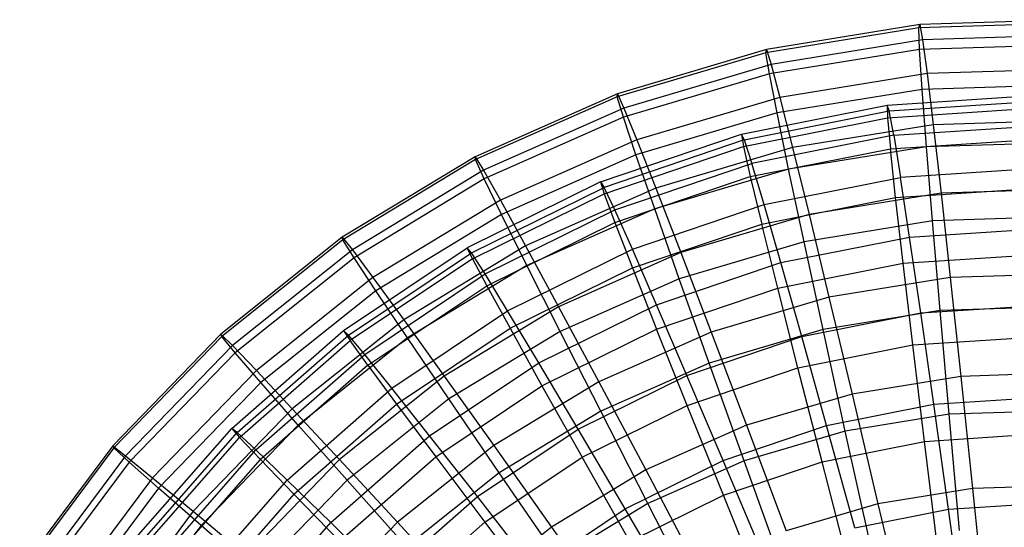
# Model space of a CAD drawing. Extents: x 0.2 to 40.1, y -6.7 to 6.7.
# Tile 64 of 256: x 6 to 7.9, y -2 to -1. Entities that reach past the tile are written whole.
import ezdxf

# ---------------------------------------------------------------- set-up
doc = ezdxf.new("R2010")
doc.units = 0
doc.header["$MEASUREMENT"] = 0
doc.layers.get('0').update_dxf_attribs({"color": 13, "linetype": 'CONTINUOUS'})

# ---------------------------------------------------------------- blocks, each defined once
blk = doc.blocks.new('SNOWBALL_XIV_PM3_STL')
at = {"color": 0}
for p, q in [((7.7516, -0.9936, 9.6958), (7.4539, -1.0417, 9.6984)), ((7.7516, -0.9936, 9.6958), (7.4539, -1.0417, 9.6984)), ((7.7536, -0.9872, 9.9883), (7.455, -1.0355, 9.9909)), ((7.7536, -0.9872, 9.9883), (7.455, -1.0355, 9.9909)), ((8.0531, -0.9839, 9.6931), (7.7516, -0.9936, 9.6958)), ((8.0531, -0.9839, 9.6931), (7.7516, -0.9936, 9.6958)), ((7.7516, -0.9936, 9.6958), (7.7536, -0.9872, 9.9883)), ((7.7516, -0.9936, 9.6958), (7.7536, -0.9872, 9.9883)), ((7.7532, -1.0358, 9.4063), (7.7516, -0.9936, 9.6958)), ((7.7532, -1.0358, 9.4063), (7.7516, -0.9936, 9.6958)), ((8.0559, -0.9775, 9.9856), (7.7536, -0.9872, 9.9883)), ((8.0559, -0.9775, 9.9856), (7.7536, -0.9872, 9.9883)), ((7.7536, -0.9872, 9.9883), (7.759, -1.017, 10.2793)), ((7.7536, -0.9872, 9.9883), (7.759, -1.017, 10.2793)), ((8.0575, -1.0074, 10.2767), (7.759, -1.017, 10.2793)), ((8.0575, -1.0074, 10.2767), (7.759, -1.017, 10.2793)), ((7.759, -1.017, 10.2793), (7.4642, -1.0646, 10.2818)), ((7.759, -1.017, 10.2793), (7.4642, -1.0646, 10.2818)), ((8.0492, -1.0263, 9.4037), (7.7532, -1.0358, 9.4063)), ((8.0492, -1.0263, 9.4037), (7.7532, -1.0358, 9.4063)), ((7.759, -1.017, 10.2793), (7.7678, -1.0823, 10.5643)), ((7.759, -1.017, 10.2793), (7.7678, -1.0823, 10.5643)), ((7.4539, -1.0417, 9.6984), (7.1647, -1.1275, 9.7009)), ((7.4539, -1.0417, 9.6984), (7.1647, -1.1275, 9.7009)), ((7.455, -1.0355, 9.9909), (7.1651, -1.1216, 9.9934)), ((7.455, -1.0355, 9.9909), (7.1651, -1.1216, 9.9934)), ((7.4539, -1.0417, 9.6984), (7.455, -1.0355, 9.9909)), ((7.4539, -1.0417, 9.6984), (7.455, -1.0355, 9.9909)), ((7.4608, -1.0831, 9.4088), (7.4539, -1.0417, 9.6984)), ((7.4608, -1.0831, 9.4088), (7.4539, -1.0417, 9.6984)), ((7.455, -1.0355, 9.9909), (7.4642, -1.0646, 10.2818)), ((7.455, -1.0355, 9.9909), (7.4642, -1.0646, 10.2818)), ((7.7532, -1.0358, 9.4063), (7.4608, -1.0831, 9.4088)), ((7.7532, -1.0358, 9.4063), (7.4608, -1.0831, 9.4088)), ((7.7582, -1.1133, 9.1242), (7.7532, -1.0358, 9.4063)), ((7.7582, -1.1133, 9.1242), (7.7532, -1.0358, 9.4063)), ((7.4642, -1.0646, 10.2818), (7.1779, -1.1496, 10.2843)), ((7.4642, -1.0646, 10.2818), (7.1779, -1.1496, 10.2843)), ((7.4642, -1.0646, 10.2818), (7.4813, -1.1286, 10.5668)), ((7.4642, -1.0646, 10.2818), (7.4813, -1.1286, 10.5668)), ((7.4608, -1.0831, 9.4088), (7.1769, -1.1674, 9.4113)), ((7.4608, -1.0831, 9.4088), (7.1769, -1.1674, 9.4113)), ((7.4757, -1.159, 9.1267), (7.4608, -1.0831, 9.4088)), ((7.4757, -1.159, 9.1267), (7.4608, -1.0831, 9.4088)), ((7.7678, -1.0823, 10.5643), (7.4813, -1.1286, 10.5668)), ((7.7678, -1.0823, 10.5643), (7.4813, -1.1286, 10.5668)), ((8.0578, -1.073, 10.5618), (7.7678, -1.0823, 10.5643)), ((8.0578, -1.073, 10.5618), (7.7678, -1.0823, 10.5643)), ((7.7678, -1.0823, 10.5643), (7.7798, -1.1821, 10.839)), ((7.7678, -1.0823, 10.5643), (7.7798, -1.1821, 10.839)), ((8.0443, -1.1042, 9.1217), (7.7582, -1.1133, 9.1242)), ((8.0443, -1.1042, 9.1217), (7.7582, -1.1133, 9.1242)), ((7.1651, -1.1216, 9.9934), (6.8885, -1.244, 9.9958)), ((7.1651, -1.1216, 9.9934), (6.8885, -1.244, 9.9958)), ((7.1647, -1.1275, 9.7009), (6.8889, -1.2496, 9.7033)), ((7.1647, -1.1275, 9.7009), (6.8889, -1.2496, 9.7033)), ((7.1647, -1.1275, 9.7009), (7.1651, -1.1216, 9.9934)), ((7.1647, -1.1275, 9.7009), (7.1651, -1.1216, 9.9934)), ((7.1769, -1.1674, 9.4113), (7.1647, -1.1275, 9.7009)), ((7.1769, -1.1674, 9.4113), (7.1647, -1.1275, 9.7009)), ((7.1651, -1.1216, 9.9934), (7.1779, -1.1496, 10.2843)), ((7.1651, -1.1216, 9.9934), (7.1779, -1.1496, 10.2843)), ((7.4813, -1.1286, 10.5668), (7.2031, -1.2112, 10.5692)), ((7.4813, -1.1286, 10.5668), (7.2031, -1.2112, 10.5692)), ((7.7582, -1.1133, 9.1242), (7.4757, -1.159, 9.1267)), ((7.7582, -1.1133, 9.1242), (7.4757, -1.159, 9.1267)), ((7.4813, -1.1286, 10.5668), (7.506, -1.2264, 10.8414)), ((7.4813, -1.1286, 10.5668), (7.506, -1.2264, 10.8414)), ((7.6902, -1.1438, 9.8376), (7.9789, -1.1248, 9.8351)), ((7.6902, -1.1438, 9.8376), (7.9789, -1.1248, 9.8351)), ((7.7666, -1.225, 8.854), (7.7582, -1.1133, 9.1242)), ((7.7666, -1.225, 8.854), (7.7582, -1.1133, 9.1242)), ((7.4065, -1.2002, 9.8401), (7.6902, -1.1438, 9.8376)), ((7.4065, -1.2002, 9.8401), (7.6902, -1.1438, 9.8376)), ((7.6902, -1.1438, 9.8376), (7.6909, -1.1683, 9.5484)), ((7.6902, -1.1438, 9.8376), (7.6909, -1.1683, 9.5484)), ((7.6942, -1.1551, 10.1275), (7.6902, -1.1438, 9.8376)), ((7.6942, -1.1551, 10.1275), (7.6902, -1.1438, 9.8376)), ((7.6942, -1.1551, 10.1275), (7.9814, -1.1363, 10.125)), ((7.6942, -1.1551, 10.1275), (7.9814, -1.1363, 10.125)), ((7.1779, -1.1496, 10.2843), (6.9049, -1.2705, 10.2867)), ((7.1779, -1.1496, 10.2843), (6.9049, -1.2705, 10.2867)), ((7.1769, -1.1674, 9.4113), (6.906, -1.2872, 9.4137)), ((7.1769, -1.1674, 9.4113), (6.906, -1.2872, 9.4137)), ((7.2013, -1.2405, 9.1291), (7.1769, -1.1674, 9.4113)), ((7.2013, -1.2405, 9.1291), (7.1769, -1.1674, 9.4113)), ((7.1779, -1.1496, 10.2843), (7.2031, -1.2112, 10.5692)), ((7.1779, -1.1496, 10.2843), (7.2031, -1.2112, 10.5692)), ((7.4757, -1.159, 9.1267), (7.2013, -1.2405, 9.1291)), ((7.4757, -1.159, 9.1267), (7.2013, -1.2405, 9.1291)), ((7.4104, -1.2242, 9.5509), (7.6909, -1.1683, 9.5484)), ((7.4104, -1.2242, 9.5509), (7.6909, -1.1683, 9.5484)), ((7.412, -1.2113, 10.13), (7.6942, -1.1551, 10.1275)), ((7.412, -1.2113, 10.13), (7.6942, -1.1551, 10.1275)), ((7.4983, -1.2684, 8.8563), (7.4757, -1.159, 9.1267)), ((7.4983, -1.2684, 8.8563), (7.4757, -1.159, 9.1267)), ((7.6909, -1.1683, 9.5484), (7.9764, -1.1496, 9.5459)), ((7.6909, -1.1683, 9.5484), (7.9764, -1.1496, 9.5459)), ((7.6909, -1.1683, 9.5484), (7.6964, -1.2285, 9.2646)), ((7.6909, -1.1683, 9.5484), (7.6964, -1.2285, 9.2646)), ((7.7029, -1.2022, 10.4138), (7.6942, -1.1551, 10.1275)), ((7.7029, -1.2022, 10.4138), (7.6942, -1.1551, 10.1275)), ((7.7798, -1.1821, 10.839), (7.506, -1.2264, 10.8414)), ((7.7798, -1.1821, 10.839), (7.506, -1.2264, 10.8414)), ((7.7029, -1.2022, 10.4138), (7.9839, -1.1838, 10.4113)), ((7.7029, -1.2022, 10.4138), (7.9839, -1.1838, 10.4113)), ((8.057, -1.1733, 10.8366), (7.7798, -1.1821, 10.839)), ((8.057, -1.1733, 10.8366), (7.7798, -1.1821, 10.839)), ((7.7798, -1.1821, 10.839), (7.7949, -1.3151, 11.0992)), ((7.7798, -1.1821, 10.839), (7.7949, -1.3151, 11.0992)), ((7.1325, -1.2932, 9.8425), (7.4065, -1.2002, 9.8401)), ((7.1325, -1.2932, 9.8425), (7.4065, -1.2002, 9.8401)), ((7.412, -1.2113, 10.13), (7.4065, -1.2002, 9.8401)), ((7.4065, -1.2002, 9.8401), (7.4104, -1.2242, 9.5509)), ((7.4065, -1.2002, 9.8401), (7.4104, -1.2242, 9.5509)), ((7.412, -1.2113, 10.13), (7.4065, -1.2002, 9.8401)), ((7.7029, -1.2022, 10.4138), (7.4268, -1.2572, 10.4162)), ((7.7029, -1.2022, 10.4138), (7.4268, -1.2572, 10.4162)), ((7.7029, -1.2022, 10.4138), (7.7162, -1.2844, 10.6918)), ((7.7029, -1.2022, 10.4138), (7.7162, -1.2844, 10.6918)), ((7.2031, -1.2112, 10.5692), (6.9377, -1.3286, 10.5715)), ((7.2031, -1.2112, 10.5692), (6.9377, -1.3286, 10.5715)), ((7.412, -1.2113, 10.13), (7.1394, -1.3038, 10.1324)), ((7.412, -1.2113, 10.13), (7.1394, -1.3038, 10.1324)), ((7.1395, -1.3161, 9.5532), (7.4104, -1.2242, 9.5509)), ((7.1395, -1.3161, 9.5532), (7.4104, -1.2242, 9.5509)), ((7.2031, -1.2112, 10.5692), (7.2401, -1.3053, 10.8437)), ((7.2031, -1.2112, 10.5692), (7.2401, -1.3053, 10.8437)), ((7.4104, -1.2242, 9.5509), (7.4236, -1.2827, 9.267)), ((7.4104, -1.2242, 9.5509), (7.4236, -1.2827, 9.267)), ((7.412, -1.2113, 10.13), (7.4268, -1.2572, 10.4162)), ((7.412, -1.2113, 10.13), (7.4268, -1.2572, 10.4162)), ((7.7666, -1.225, 8.854), (7.4983, -1.2684, 8.8563)), ((7.7666, -1.225, 8.854), (7.4983, -1.2684, 8.8563)), ((7.6964, -1.2285, 9.2646), (7.9739, -1.2103, 9.2622)), ((7.6964, -1.2285, 9.2646), (7.9739, -1.2103, 9.2622)), ((8.0383, -1.2163, 8.8516), (7.7666, -1.225, 8.854)), ((8.0383, -1.2163, 8.8516), (7.7666, -1.225, 8.854)), ((7.7783, -1.369, 8.5996), (7.7666, -1.225, 8.854)), ((7.7783, -1.369, 8.5996), (7.7666, -1.225, 8.854)), ((6.8885, -1.244, 9.9958), (6.6299, -1.4008, 9.9981)), ((6.8885, -1.244, 9.9958), (6.6299, -1.4008, 9.9981)), ((6.8885, -1.244, 9.9958), (6.9049, -1.2705, 10.2867)), ((6.8885, -1.244, 9.9958), (6.9049, -1.2705, 10.2867)), ((6.8889, -1.2496, 9.7033), (6.8885, -1.244, 9.9958)), ((6.8889, -1.2496, 9.7033), (6.8885, -1.244, 9.9958)), ((7.2013, -1.2405, 9.1291), (6.9396, -1.3563, 9.1314)), ((7.2013, -1.2405, 9.1291), (6.9396, -1.3563, 9.1314)), ((7.2377, -1.3457, 8.8586), (7.2013, -1.2405, 9.1291)), ((7.2377, -1.3457, 8.8586), (7.2013, -1.2405, 9.1291)), ((7.506, -1.2264, 10.8414), (7.2401, -1.3053, 10.8437)), ((7.506, -1.2264, 10.8414), (7.2401, -1.3053, 10.8437)), ((7.4236, -1.2827, 9.267), (7.6964, -1.2285, 9.2646)), ((7.4236, -1.2827, 9.267), (7.6964, -1.2285, 9.2646)), ((7.506, -1.2264, 10.8414), (7.538, -1.3566, 11.1014)), ((7.506, -1.2264, 10.8414), (7.538, -1.3566, 11.1014)), ((7.7065, -1.3232, 8.9905), (7.6964, -1.2285, 9.2646)), ((7.7065, -1.3232, 8.9905), (7.6964, -1.2285, 9.2646)), ((6.8889, -1.2496, 9.7033), (6.631, -1.406, 9.7056)), ((6.8889, -1.2496, 9.7033), (6.631, -1.406, 9.7056)), ((6.906, -1.2872, 9.4137), (6.8889, -1.2496, 9.7033)), ((6.906, -1.2872, 9.4137), (6.8889, -1.2496, 9.7033)), ((7.1601, -1.3477, 10.4185), (7.4268, -1.2572, 10.4162)), ((7.1601, -1.3477, 10.4185), (7.4268, -1.2572, 10.4162)), ((7.4506, -1.3372, 10.6941), (7.4268, -1.2572, 10.4162)), ((7.4506, -1.3372, 10.6941), (7.4268, -1.2572, 10.4162)), ((6.9049, -1.2705, 10.2867), (6.6495, -1.4253, 10.2889)), ((6.9049, -1.2705, 10.2867), (6.6495, -1.4253, 10.2889)), ((6.9049, -1.2705, 10.2867), (6.9377, -1.3286, 10.5715)), ((6.9049, -1.2705, 10.2867), (6.9377, -1.3286, 10.5715)), ((7.1602, -1.3721, 9.2693), (7.4236, -1.2827, 9.267)), ((7.1602, -1.3721, 9.2693), (7.4236, -1.2827, 9.267)), ((7.4983, -1.2684, 8.8563), (7.2377, -1.3457, 8.8586)), ((7.4983, -1.2684, 8.8563), (7.2377, -1.3457, 8.8586)), ((7.4236, -1.2827, 9.267), (7.4459, -1.3751, 8.9927)), ((7.4236, -1.2827, 9.267), (7.4459, -1.3751, 8.9927)), ((7.5283, -1.4095, 8.6018), (7.4983, -1.2684, 8.8563)), ((7.5283, -1.4095, 8.6018), (7.4983, -1.2684, 8.8563)), ((7.9864, -1.2667, 10.6894), (7.7162, -1.2844, 10.6918)), ((7.9864, -1.2667, 10.6894), (7.7162, -1.2844, 10.6918)), ((6.906, -1.2872, 9.4137), (6.6528, -1.4408, 9.4159)), ((6.906, -1.2872, 9.4137), (6.6528, -1.4408, 9.4159)), ((7.1325, -1.2932, 9.8425), (6.8731, -1.4212, 9.8447)), ((7.1325, -1.2932, 9.8425), (6.8731, -1.4212, 9.8447)), ((6.9396, -1.3563, 9.1314), (6.906, -1.2872, 9.4137)), ((6.9396, -1.3563, 9.1314), (6.906, -1.2872, 9.4137)), ((7.1325, -1.2932, 9.8425), (7.1394, -1.3038, 10.1324)), ((7.1325, -1.2932, 9.8425), (7.1395, -1.3161, 9.5532)), ((7.1325, -1.2932, 9.8425), (7.1395, -1.3161, 9.5532)), ((7.1325, -1.2932, 9.8425), (7.1394, -1.3038, 10.1324)), ((7.4506, -1.3372, 10.6941), (7.7162, -1.2844, 10.6918)), ((7.4506, -1.3372, 10.6941), (7.7162, -1.2844, 10.6918)), ((7.7338, -1.4003, 10.9573), (7.7162, -1.2844, 10.6918)), ((7.7338, -1.4003, 10.9573), (7.7162, -1.2844, 10.6918)), ((6.8813, -1.4311, 10.1346), (7.1394, -1.3038, 10.1324)), ((6.8813, -1.4311, 10.1346), (7.1394, -1.3038, 10.1324)), ((6.8829, -1.4426, 9.5555), (7.1395, -1.3161, 9.5532)), ((6.8829, -1.4426, 9.5555), (7.1395, -1.3161, 9.5532)), ((7.2401, -1.3053, 10.8437), (6.9865, -1.4176, 10.8459)), ((7.2401, -1.3053, 10.8437), (6.9865, -1.4176, 10.8459)), ((7.1601, -1.3477, 10.4185), (7.1394, -1.3038, 10.1324)), ((7.1601, -1.3477, 10.4185), (7.1394, -1.3038, 10.1324)), ((7.1395, -1.3161, 9.5532), (7.1602, -1.3721, 9.2693)), ((7.1395, -1.3161, 9.5532), (7.1602, -1.3721, 9.2693)), ((7.2401, -1.3053, 10.8437), (7.2885, -1.4307, 11.1036)), ((7.2401, -1.3053, 10.8437), (7.2885, -1.4307, 11.1036)), ((7.7949, -1.3151, 11.0992), (7.538, -1.3566, 11.1014)), ((7.7949, -1.3151, 11.0992), (7.538, -1.3566, 11.1014)), ((7.7065, -1.3232, 8.9905), (7.9715, -1.3059, 8.9881)), ((7.7065, -1.3232, 8.9905), (7.9715, -1.3059, 8.9881)), ((8.055, -1.3067, 11.0969), (7.7949, -1.3151, 11.0992)), ((8.055, -1.3067, 11.0969), (7.7949, -1.3151, 11.0992)), ((7.7949, -1.3151, 11.0992), (7.8128, -1.479, 11.3408)), ((7.7949, -1.3151, 11.0992), (7.8128, -1.479, 11.3408)), ((6.9377, -1.3286, 10.5715), (6.6896, -1.4791, 10.5737)), ((6.9377, -1.3286, 10.5715), (6.6896, -1.4791, 10.5737)), ((6.9377, -1.3286, 10.5715), (6.9865, -1.4176, 10.8459)), ((6.9377, -1.3286, 10.5715), (6.9865, -1.4176, 10.8459)), ((7.1943, -1.4242, 10.6963), (7.4506, -1.3372, 10.6941)), ((7.1943, -1.4242, 10.6963), (7.4506, -1.3372, 10.6941)), ((7.4459, -1.3751, 8.9927), (7.7065, -1.3232, 8.9905)), ((7.4459, -1.3751, 8.9927), (7.7065, -1.3232, 8.9905)), ((7.4832, -1.4501, 10.9595), (7.4506, -1.3372, 10.6941)), ((7.4832, -1.4501, 10.9595), (7.4506, -1.3372, 10.6941)), ((7.721, -1.4511, 8.7304), (7.7065, -1.3232, 8.9905)), ((7.721, -1.4511, 8.7304), (7.7065, -1.3232, 8.9905)), ((6.9396, -1.3563, 9.1314), (6.6949, -1.5047, 9.1335)), ((6.9396, -1.3563, 9.1314), (6.6949, -1.5047, 9.1335)), ((6.9076, -1.4722, 10.4207), (7.1601, -1.3477, 10.4185)), ((6.9076, -1.4722, 10.4207), (7.1601, -1.3477, 10.4185)), ((6.9891, -1.4558, 8.8607), (6.9396, -1.3563, 9.1314)), ((6.9891, -1.4558, 8.8607), (6.9396, -1.3563, 9.1314)), ((7.2377, -1.3457, 8.8586), (6.9891, -1.4558, 8.8607)), ((7.2377, -1.3457, 8.8586), (6.9891, -1.4558, 8.8607)), ((7.1943, -1.4242, 10.6963), (7.1601, -1.3477, 10.4185)), ((7.1943, -1.4242, 10.6963), (7.1601, -1.3477, 10.4185)), ((7.2854, -1.4815, 8.6039), (7.2377, -1.3457, 8.8586)), ((7.2854, -1.4815, 8.6039), (7.2377, -1.3457, 8.8586)), ((7.538, -1.3566, 11.1014), (7.2885, -1.4307, 11.1036)), ((7.538, -1.3566, 11.1014), (7.2885, -1.4307, 11.1036)), ((7.538, -1.3566, 11.1014), (7.5768, -1.5172, 11.3429)), ((7.538, -1.3566, 11.1014), (7.5768, -1.5172, 11.3429)), ((6.9108, -1.4952, 9.2714), (7.1602, -1.3721, 9.2693)), ((6.9108, -1.4952, 9.2714), (7.1602, -1.3721, 9.2693)), ((7.1602, -1.3721, 9.2693), (7.1944, -1.4604, 8.9949)), ((7.1602, -1.3721, 9.2693), (7.1944, -1.4604, 8.9949)), ((7.1944, -1.4604, 8.9949), (7.4459, -1.3751, 8.9927)), ((7.1944, -1.4604, 8.9949), (7.4459, -1.3751, 8.9927)), ((7.477, -1.4996, 8.7325), (7.4459, -1.3751, 8.9927)), ((7.477, -1.4996, 8.7325), (7.4459, -1.3751, 8.9927)), ((7.7783, -1.369, 8.5996), (7.5283, -1.4095, 8.6018)), ((7.7783, -1.369, 8.5996), (7.5283, -1.4095, 8.6018)), ((8.0315, -1.3609, 8.5974), (7.7783, -1.369, 8.5996)), ((8.0315, -1.3609, 8.5974), (7.7783, -1.369, 8.5996)), ((7.7931, -1.5433, 8.365), (7.7783, -1.369, 8.5996)), ((7.7931, -1.5433, 8.365), (7.7783, -1.369, 8.5996)), ((7.7338, -1.4003, 10.9573), (7.9887, -1.3836, 10.955)), ((7.7338, -1.4003, 10.9573), (7.9887, -1.3836, 10.955)), ((6.6299, -1.4008, 9.9981), (6.3935, -1.5893, 10.0001)), ((6.6299, -1.4008, 9.9981), (6.3935, -1.5893, 10.0001)), ((6.631, -1.406, 9.7056), (6.3952, -1.594, 9.7076)), ((6.631, -1.406, 9.7056), (6.3952, -1.594, 9.7076)), ((6.6299, -1.4008, 9.9981), (6.6495, -1.4253, 10.2889)), ((6.6299, -1.4008, 9.9981), (6.6495, -1.4253, 10.2889)), ((6.631, -1.406, 9.7056), (6.6299, -1.4008, 9.9981)), ((6.631, -1.406, 9.7056), (6.6299, -1.4008, 9.9981)), ((6.6528, -1.4408, 9.4159), (6.631, -1.406, 9.7056)), ((6.6528, -1.4408, 9.4159), (6.631, -1.406, 9.7056)), ((6.9865, -1.4176, 10.8459), (6.7494, -1.5614, 10.848)), ((6.9865, -1.4176, 10.8459), (6.7494, -1.5614, 10.848)), ((6.9865, -1.4176, 10.8459), (7.0506, -1.536, 11.1057)), ((6.9865, -1.4176, 10.8459), (7.0506, -1.536, 11.1057)), ((7.5283, -1.4095, 8.6018), (7.2854, -1.4815, 8.6039)), ((7.5283, -1.4095, 8.6018), (7.2854, -1.4815, 8.6039)), ((7.4832, -1.4501, 10.9595), (7.7338, -1.4003, 10.9573)), ((7.4832, -1.4501, 10.9595), (7.7338, -1.4003, 10.9573)), ((7.5652, -1.5801, 8.367), (7.5283, -1.4095, 8.6018)), ((7.5652, -1.5801, 8.367), (7.5283, -1.4095, 8.6018)), ((7.7554, -1.5481, 11.2061), (7.7338, -1.4003, 10.9573)), ((7.7554, -1.5481, 11.2061), (7.7338, -1.4003, 10.9573)), ((6.6495, -1.4253, 10.2889), (6.4161, -1.6115, 10.291)), ((6.6495, -1.4253, 10.2889), (6.4161, -1.6115, 10.291)), ((6.6325, -1.5819, 9.8468), (6.8731, -1.4212, 9.8447)), ((6.6325, -1.5819, 9.8468), (6.8731, -1.4212, 9.8447)), ((6.642, -1.591, 10.1367), (6.8813, -1.4311, 10.1346)), ((6.642, -1.591, 10.1367), (6.8813, -1.4311, 10.1346)), ((6.6495, -1.4253, 10.2889), (6.6896, -1.4791, 10.5737)), ((6.6495, -1.4253, 10.2889), (6.6896, -1.4791, 10.5737)), ((6.8829, -1.4426, 9.5555), (6.8731, -1.4212, 9.8447)), ((6.8813, -1.4311, 10.1346), (6.8731, -1.4212, 9.8447)), ((6.8829, -1.4426, 9.5555), (6.8731, -1.4212, 9.8447)), ((6.8813, -1.4311, 10.1346), (6.8731, -1.4212, 9.8447)), ((6.9076, -1.4722, 10.4207), (6.8813, -1.4311, 10.1346)), ((6.9076, -1.4722, 10.4207), (6.8813, -1.4311, 10.1346)), ((6.9514, -1.544, 10.6985), (7.1943, -1.4242, 10.6963)), ((6.9514, -1.544, 10.6985), (7.1943, -1.4242, 10.6963)), ((7.2885, -1.4307, 11.1036), (7.0506, -1.536, 11.1057)), ((7.2885, -1.4307, 11.1036), (7.0506, -1.536, 11.1057)), ((7.2413, -1.5322, 10.9616), (7.1943, -1.4242, 10.6963)), ((7.2413, -1.5322, 10.9616), (7.1943, -1.4242, 10.6963)), ((7.2885, -1.4307, 11.1036), (7.3475, -1.5852, 11.3449)), ((7.2885, -1.4307, 11.1036), (7.3475, -1.5852, 11.3449)), ((7.721, -1.4511, 8.7304), (7.9692, -1.4348, 8.7282)), ((7.721, -1.4511, 8.7304), (7.9692, -1.4348, 8.7282)), ((6.6528, -1.4408, 9.4159), (6.4212, -1.6255, 9.4179)), ((6.6528, -1.4408, 9.4159), (6.4212, -1.6255, 9.4179)), ((6.8829, -1.4426, 9.5555), (6.6451, -1.6016, 9.5576)), ((6.8829, -1.4426, 9.5555), (6.6451, -1.6016, 9.5576)), ((6.6949, -1.5047, 9.1335), (6.6528, -1.4408, 9.4159)), ((6.6949, -1.5047, 9.1335), (6.6528, -1.4408, 9.4159)), ((6.9891, -1.4558, 8.8607), (6.7567, -1.5967, 8.8628)), ((6.9891, -1.4558, 8.8607), (6.7567, -1.5967, 8.8628)), ((6.8829, -1.4426, 9.5555), (6.9108, -1.4952, 9.2714)), ((6.8829, -1.4426, 9.5555), (6.9108, -1.4952, 9.2714)), ((7.0538, -1.5841, 8.6059), (6.9891, -1.4558, 8.8607)), ((7.0538, -1.5841, 8.6059), (6.9891, -1.4558, 8.8607)), ((7.2413, -1.5322, 10.9616), (7.4832, -1.4501, 10.9595)), ((7.2413, -1.5322, 10.9616), (7.4832, -1.4501, 10.9595)), ((7.477, -1.4996, 8.7325), (7.721, -1.4511, 8.7304)), ((7.477, -1.4996, 8.7325), (7.721, -1.4511, 8.7304)), ((7.524, -1.5941, 11.2081), (7.4832, -1.4501, 10.9595)), ((7.524, -1.5941, 11.2081), (7.4832, -1.4501, 10.9595)), ((7.7398, -1.6101, 8.4883), (7.721, -1.4511, 8.7304)), ((7.7398, -1.6101, 8.4883), (7.721, -1.4511, 8.7304)), ((6.6734, -1.6287, 10.4228), (6.9076, -1.4722, 10.4207)), ((6.6734, -1.6287, 10.4228), (6.9076, -1.4722, 10.4207)), ((6.9514, -1.544, 10.6985), (6.9076, -1.4722, 10.4207)), ((6.9514, -1.544, 10.6985), (6.9076, -1.4722, 10.4207)), ((6.9562, -1.5779, 8.997), (7.1944, -1.4604, 8.9949)), ((6.9562, -1.5779, 8.997), (7.1944, -1.4604, 8.9949)), ((7.1944, -1.4604, 8.9949), (7.2415, -1.5796, 8.7345)), ((7.1944, -1.4604, 8.9949), (7.2415, -1.5796, 8.7345)), ((8.0518, -1.4713, 11.3388), (7.8128, -1.479, 11.3408)), ((8.0518, -1.4713, 11.3388), (7.8128, -1.479, 11.3408)), ((6.6896, -1.4791, 10.5737), (6.4627, -1.66, 10.5757)), ((6.6896, -1.4791, 10.5737), (6.4627, -1.66, 10.5757)), ((6.6896, -1.4791, 10.5737), (6.7494, -1.5614, 10.848)), ((6.6896, -1.4791, 10.5737), (6.7494, -1.5614, 10.848)), ((7.2854, -1.4815, 8.6039), (7.0538, -1.5841, 8.6059)), ((7.2854, -1.4815, 8.6039), (7.0538, -1.5841, 8.6059)), ((7.3438, -1.6458, 8.3689), (7.2854, -1.4815, 8.6039)), ((7.3438, -1.6458, 8.3689), (7.2854, -1.4815, 8.6039)), ((7.8128, -1.479, 11.3408), (7.5768, -1.5172, 11.3429)), ((7.8128, -1.479, 11.3408), (7.5768, -1.5172, 11.3429)), ((7.8128, -1.479, 11.3408), (7.8333, -1.6714, 11.5603)), ((7.8128, -1.479, 11.3408), (7.8333, -1.6714, 11.5603)), ((6.6949, -1.5047, 9.1335), (6.4711, -1.6831, 9.1355)), ((6.6949, -1.5047, 9.1335), (6.4711, -1.6831, 9.1355)), ((6.6795, -1.6497, 9.2734), (6.9108, -1.4952, 9.2714)), ((6.6795, -1.6497, 9.2734), (6.9108, -1.4952, 9.2714)), ((6.7567, -1.5967, 8.8628), (6.6949, -1.5047, 9.1335)), ((6.7567, -1.5967, 8.8628), (6.6949, -1.5047, 9.1335)), ((6.9108, -1.4952, 9.2714), (6.9562, -1.5779, 8.997)), ((6.9108, -1.4952, 9.2714), (6.9562, -1.5779, 8.997)), ((7.2415, -1.5796, 8.7345), (7.477, -1.4996, 8.7325)), ((7.2415, -1.5796, 8.7345), (7.477, -1.4996, 8.7325)), ((7.5164, -1.6546, 8.4903), (7.477, -1.4996, 8.7325)), ((7.5164, -1.6546, 8.4903), (7.477, -1.4996, 8.7325)), ((7.0122, -1.6452, 10.9636), (7.2413, -1.5322, 10.9616)), ((7.0122, -1.6452, 10.9636), (7.2413, -1.5322, 10.9616)), ((7.3005, -1.67, 11.21), (7.2413, -1.5322, 10.9616)), ((7.3005, -1.67, 11.21), (7.2413, -1.5322, 10.9616)), ((7.5768, -1.5172, 11.3429), (7.3475, -1.5852, 11.3449)), ((7.5768, -1.5172, 11.3429), (7.3475, -1.5852, 11.3449)), ((7.5768, -1.5172, 11.3429), (7.6217, -1.7057, 11.5621)), ((7.5768, -1.5172, 11.3429), (7.6217, -1.7057, 11.5621)), ((6.7263, -1.6944, 10.7004), (6.9514, -1.544, 10.6985)), ((6.7263, -1.6944, 10.7004), (6.9514, -1.544, 10.6985)), ((7.0506, -1.536, 11.1057), (6.828, -1.6709, 11.1076)), ((7.0506, -1.536, 11.1057), (6.828, -1.6709, 11.1076)), ((7.0122, -1.6452, 10.9636), (6.9514, -1.544, 10.6985)), ((7.0122, -1.6452, 10.9636), (6.9514, -1.544, 10.6985)), ((7.0506, -1.536, 11.1057), (7.1289, -1.682, 11.3468)), ((7.0506, -1.536, 11.1057), (7.1289, -1.682, 11.3468)), ((7.524, -1.5941, 11.2081), (7.7554, -1.5481, 11.2061)), ((7.524, -1.5941, 11.2081), (7.7554, -1.5481, 11.2061)), ((7.7931, -1.5433, 8.365), (7.5652, -1.5801, 8.367)), ((7.7931, -1.5433, 8.365), (7.5652, -1.5801, 8.367)), ((7.7554, -1.5481, 11.2061), (7.9909, -1.5327, 11.204)), ((7.7554, -1.5481, 11.2061), (7.9909, -1.5327, 11.204)), ((7.7807, -1.7255, 11.4343), (7.7554, -1.5481, 11.2061)), ((7.7807, -1.7255, 11.4343), (7.7554, -1.5481, 11.2061)), ((8.0238, -1.5359, 8.363), (7.7931, -1.5433, 8.365)), ((8.0238, -1.5359, 8.363), (7.7931, -1.5433, 8.365)), ((7.8107, -1.745, 8.1539), (7.7931, -1.5433, 8.365)), ((7.8107, -1.745, 8.1539), (7.7931, -1.5433, 8.365)), ((6.7494, -1.5614, 10.848), (6.5325, -1.7343, 10.8499)), ((6.7494, -1.5614, 10.848), (6.5325, -1.7343, 10.8499)), ((6.7494, -1.5614, 10.848), (6.828, -1.6709, 11.1076)), ((6.7494, -1.5614, 10.848), (6.828, -1.6709, 11.1076)), ((6.3935, -1.5893, 10.0001), (6.1831, -1.8066, 10.002)), ((6.3935, -1.5893, 10.0001), (6.1831, -1.8066, 10.002)), ((6.3935, -1.5893, 10.0001), (6.4161, -1.6115, 10.291)), ((6.3935, -1.5893, 10.0001), (6.4161, -1.6115, 10.291)), ((6.3952, -1.594, 9.7076), (6.3935, -1.5893, 10.0001)), ((6.3952, -1.594, 9.7076), (6.3935, -1.5893, 10.0001)), ((6.415, -1.7727, 9.8487), (6.6325, -1.5819, 9.8468)), ((6.415, -1.7727, 9.8487), (6.6325, -1.5819, 9.8468)), ((6.6325, -1.5819, 9.8468), (6.6451, -1.6016, 9.5576)), ((6.6325, -1.5819, 9.8468), (6.6451, -1.6016, 9.5576)), ((6.642, -1.591, 10.1367), (6.6325, -1.5819, 9.8468)), ((6.642, -1.591, 10.1367), (6.6325, -1.5819, 9.8468)), ((6.7353, -1.7255, 8.9989), (6.9562, -1.5779, 8.997)), ((6.7353, -1.7255, 8.9989), (6.9562, -1.5779, 8.997)), ((7.0538, -1.5841, 8.6059), (6.8372, -1.7154, 8.6078)), ((7.0538, -1.5841, 8.6059), (6.8372, -1.7154, 8.6078)), ((6.9562, -1.5779, 8.997), (7.0184, -1.6896, 8.7365)), ((6.9562, -1.5779, 8.997), (7.0184, -1.6896, 8.7365)), ((7.0184, -1.6896, 8.7365), (7.2415, -1.5796, 8.7345)), ((7.0184, -1.6896, 8.7365), (7.2415, -1.5796, 8.7345)), ((7.1327, -1.7392, 8.3708), (7.0538, -1.5841, 8.6059)), ((7.1327, -1.7392, 8.3708), (7.0538, -1.5841, 8.6059)), ((7.3475, -1.5852, 11.3449), (7.1289, -1.682, 11.3468)), ((7.3475, -1.5852, 11.3449), (7.1289, -1.682, 11.3468)), ((7.3008, -1.7278, 8.4922), (7.2415, -1.5796, 8.7345)), ((7.3008, -1.7278, 8.4922), (7.2415, -1.5796, 8.7345)), ((7.5652, -1.5801, 8.367), (7.3438, -1.6458, 8.3689)), ((7.5652, -1.5801, 8.367), (7.3438, -1.6458, 8.3689)), ((7.3475, -1.5852, 11.3449), (7.4162, -1.7666, 11.5639)), ((7.3475, -1.5852, 11.3449), (7.4162, -1.7666, 11.5639)), ((7.6084, -1.7777, 8.1556), (7.5652, -1.5801, 8.367)), ((7.6084, -1.7777, 8.1556), (7.5652, -1.5801, 8.367)), ((6.3952, -1.594, 9.7076), (6.1853, -1.8107, 9.7094)), ((6.3952, -1.594, 9.7076), (6.1853, -1.8107, 9.7094)), ((6.4212, -1.6255, 9.4179), (6.3952, -1.594, 9.7076)), ((6.4212, -1.6255, 9.4179), (6.3952, -1.594, 9.7076)), ((6.4256, -1.7808, 10.1386), (6.642, -1.591, 10.1367)), ((6.4256, -1.7808, 10.1386), (6.642, -1.591, 10.1367)), ((6.43, -1.7902, 9.5594), (6.6451, -1.6016, 9.5576)), ((6.43, -1.7902, 9.5594), (6.6451, -1.6016, 9.5576)), ((6.7567, -1.5967, 8.8628), (6.5441, -1.7662, 8.8646)), ((6.7567, -1.5967, 8.8628), (6.5441, -1.7662, 8.8646)), ((6.6734, -1.6287, 10.4228), (6.642, -1.591, 10.1367)), ((6.6734, -1.6287, 10.4228), (6.642, -1.591, 10.1367)), ((6.6795, -1.6497, 9.2734), (6.6451, -1.6016, 9.5576)), ((6.6795, -1.6497, 9.2734), (6.6451, -1.6016, 9.5576)), ((6.8372, -1.7154, 8.6078), (6.7567, -1.5967, 8.8628)), ((6.8372, -1.7154, 8.6078), (6.7567, -1.5967, 8.8628)), ((7.3005, -1.67, 11.21), (7.524, -1.5941, 11.2081)), ((7.3005, -1.67, 11.21), (7.524, -1.5941, 11.2081)), ((7.5723, -1.767, 11.4361), (7.524, -1.5941, 11.2081)), ((7.5723, -1.767, 11.4361), (7.524, -1.5941, 11.2081)), ((7.7398, -1.6101, 8.4883), (7.9671, -1.5952, 8.4863)), ((7.7398, -1.6101, 8.4883), (7.9671, -1.5952, 8.4863)), ((6.4161, -1.6115, 10.291), (6.2083, -1.826, 10.2928)), ((6.4161, -1.6115, 10.291), (6.2083, -1.826, 10.2928)), ((6.4212, -1.6255, 9.4179), (6.2151, -1.8382, 9.4197)), ((6.4212, -1.6255, 9.4179), (6.2151, -1.8382, 9.4197)), ((6.4161, -1.6115, 10.291), (6.4627, -1.66, 10.5757)), ((6.4161, -1.6115, 10.291), (6.4627, -1.66, 10.5757)), ((6.4711, -1.6831, 9.1355), (6.4212, -1.6255, 9.4179)), ((6.4711, -1.6831, 9.1355), (6.4212, -1.6255, 9.4179)), ((7.5164, -1.6546, 8.4903), (7.7398, -1.6101, 8.4883)), ((7.5164, -1.6546, 8.4903), (7.7398, -1.6101, 8.4883)), ((7.7626, -1.7978, 8.2682), (7.7398, -1.6101, 8.4883)), ((7.7626, -1.7978, 8.2682), (7.7398, -1.6101, 8.4883)), ((6.4617, -1.8144, 10.4246), (6.6734, -1.6287, 10.4228)), ((6.4617, -1.8144, 10.4246), (6.6734, -1.6287, 10.4228)), ((6.7263, -1.6944, 10.7004), (6.6734, -1.6287, 10.4228)), ((6.7263, -1.6944, 10.7004), (6.6734, -1.6287, 10.4228)), ((6.7998, -1.7872, 10.9654), (7.0122, -1.6452, 10.9636)), ((6.7998, -1.7872, 10.9654), (7.0122, -1.6452, 10.9636)), ((7.0889, -1.7743, 11.2119), (7.0122, -1.6452, 10.9636)), ((7.0889, -1.7743, 11.2119), (7.0122, -1.6452, 10.9636)), ((7.3438, -1.6458, 8.3689), (7.1327, -1.7392, 8.3708)), ((7.3438, -1.6458, 8.3689), (7.1327, -1.7392, 8.3708)), ((7.412, -1.836, 8.1573), (7.3438, -1.6458, 8.3689)), ((7.412, -1.836, 8.1573), (7.3438, -1.6458, 8.3689)), ((6.4627, -1.66, 10.5757), (6.2608, -1.8685, 10.5775)), ((6.4627, -1.66, 10.5757), (6.2608, -1.8685, 10.5775)), ((6.4627, -1.66, 10.5757), (6.5325, -1.7343, 10.8499)), ((6.4627, -1.66, 10.5757), (6.5325, -1.7343, 10.8499)), ((6.6795, -1.6497, 9.2734), (6.4704, -1.8331, 9.2753)), ((6.6795, -1.6497, 9.2734), (6.4704, -1.8331, 9.2753)), ((6.6795, -1.6497, 9.2734), (6.7353, -1.7255, 8.9989)), ((6.6795, -1.6497, 9.2734), (6.7353, -1.7255, 8.9989)), ((7.3008, -1.7278, 8.4922), (7.5164, -1.6546, 8.4903)), ((7.3008, -1.7278, 8.4922), (7.5164, -1.6546, 8.4903)), ((7.5635, -1.8374, 8.2699), (7.5164, -1.6546, 8.4903)), ((7.5635, -1.8374, 8.2699), (7.5164, -1.6546, 8.4903)), ((8.0476, -1.6646, 11.5584), (7.8333, -1.6714, 11.5603)), ((8.0476, -1.6646, 11.5584), (7.8333, -1.6714, 11.5603)), ((6.4711, -1.6831, 9.1355), (6.272, -1.8887, 9.1372)), ((6.4711, -1.6831, 9.1355), (6.272, -1.8887, 9.1372)), ((6.5441, -1.7662, 8.8646), (6.4711, -1.6831, 9.1355)), ((6.5441, -1.7662, 8.8646), (6.4711, -1.6831, 9.1355)), ((6.828, -1.6709, 11.1076), (6.6246, -1.8332, 11.1094)), ((6.828, -1.6709, 11.1076), (6.6246, -1.8332, 11.1094)), ((6.828, -1.6709, 11.1076), (6.9244, -1.806, 11.3486)), ((6.828, -1.6709, 11.1076), (6.9244, -1.806, 11.3486)), ((7.1289, -1.682, 11.3468), (6.9244, -1.806, 11.3486)), ((7.1289, -1.682, 11.3468), (6.9244, -1.806, 11.3486)), ((7.0889, -1.7743, 11.2119), (7.3005, -1.67, 11.21)), ((7.0889, -1.7743, 11.2119), (7.3005, -1.67, 11.21)), ((7.1289, -1.682, 11.3468), (7.2202, -1.8534, 11.5656)), ((7.1289, -1.682, 11.3468), (7.2202, -1.8534, 11.5656)), ((7.371, -1.8353, 11.4379), (7.3005, -1.67, 11.21)), ((7.371, -1.8353, 11.4379), (7.3005, -1.67, 11.21)), ((7.8333, -1.6714, 11.5603), (7.6217, -1.7057, 11.5621)), ((7.8333, -1.6714, 11.5603), (7.6217, -1.7057, 11.5621)), ((7.8333, -1.6714, 11.5603), (7.856, -1.8894, 11.7541)), ((7.8333, -1.6714, 11.5603), (7.856, -1.8894, 11.7541)), ((6.5227, -1.873, 10.7022), (6.7263, -1.6944, 10.7004)), ((6.5227, -1.873, 10.7022), (6.7263, -1.6944, 10.7004)), ((6.7998, -1.7872, 10.9654), (6.7263, -1.6944, 10.7004)), ((6.7998, -1.7872, 10.9654), (6.7263, -1.6944, 10.7004)), ((6.8116, -1.8278, 8.7383), (7.0184, -1.6896, 8.7365)), ((6.8116, -1.8278, 8.7383), (7.0184, -1.6896, 8.7365)), ((7.0184, -1.6896, 8.7365), (7.0965, -1.8285, 8.4939)), ((7.0184, -1.6896, 8.7365), (7.0965, -1.8285, 8.4939)), ((6.8372, -1.7154, 8.6078), (6.6392, -1.8733, 8.6095)), ((6.8372, -1.7154, 8.6078), (6.6392, -1.8733, 8.6095)), ((6.9353, -1.8589, 8.3725), (6.8372, -1.7154, 8.6078)), ((6.9353, -1.8589, 8.3725), (6.8372, -1.7154, 8.6078)), ((7.6217, -1.7057, 11.5621), (7.4162, -1.7666, 11.5639)), ((7.6217, -1.7057, 11.5621), (7.4162, -1.7666, 11.5639)), ((7.6217, -1.7057, 11.5621), (7.6721, -1.9191, 11.7557)), ((7.6217, -1.7057, 11.5621), (7.6721, -1.9191, 11.7557)), ((7.7807, -1.7255, 11.4343), (7.9928, -1.7116, 11.4325)), ((7.7807, -1.7255, 11.4343), (7.9928, -1.7116, 11.4325)), ((6.5325, -1.7343, 10.8499), (6.3396, -1.9335, 10.8516)), ((6.5325, -1.7343, 10.8499), (6.3396, -1.9335, 10.8516)), ((6.5325, -1.7343, 10.8499), (6.6246, -1.8332, 11.1094)), ((6.5325, -1.7343, 10.8499), (6.6246, -1.8332, 11.1094)), ((6.5356, -1.9007, 9.0007), (6.7353, -1.7255, 8.9989)), ((6.5356, -1.9007, 9.0007), (6.7353, -1.7255, 8.9989)), ((6.7353, -1.7255, 8.9989), (6.8116, -1.8278, 8.7383)), ((6.7353, -1.7255, 8.9989), (6.8116, -1.8278, 8.7383)), ((7.1327, -1.7392, 8.3708), (6.9353, -1.8589, 8.3725)), ((7.1327, -1.7392, 8.3708), (6.9353, -1.8589, 8.3725)), ((7.0965, -1.8285, 8.4939), (7.3008, -1.7278, 8.4922)), ((7.0965, -1.8285, 8.4939), (7.3008, -1.7278, 8.4922)), ((7.2246, -1.9189, 8.159), (7.1327, -1.7392, 8.3708)), ((7.2246, -1.9189, 8.159), (7.1327, -1.7392, 8.3708)), ((7.3713, -1.9027, 8.2716), (7.3008, -1.7278, 8.4922)), ((7.3713, -1.9027, 8.2716), (7.3008, -1.7278, 8.4922)), ((7.5723, -1.767, 11.4361), (7.7807, -1.7255, 11.4343)), ((7.5723, -1.767, 11.4361), (7.7807, -1.7255, 11.4343)), ((7.8094, -1.9298, 11.6384), (7.7807, -1.7255, 11.4343)), ((7.8094, -1.9298, 11.6384), (7.7807, -1.7255, 11.4343)), ((8.0155, -1.7384, 8.1521), (7.8107, -1.745, 8.1539)), ((8.0155, -1.7384, 8.1521), (7.8107, -1.745, 8.1539)), ((7.8107, -1.745, 8.1539), (7.6084, -1.7777, 8.1556)), ((7.8107, -1.745, 8.1539), (7.6084, -1.7777, 8.1556)), ((7.8309, -1.9711, 7.9694), (7.8107, -1.745, 8.1539)), ((7.8309, -1.9711, 7.9694), (7.8107, -1.745, 8.1539)), ((6.2243, -1.9902, 9.8504), (6.415, -1.7727, 9.8487)), ((6.2243, -1.9902, 9.8504), (6.415, -1.7727, 9.8487)), ((6.2359, -1.9972, 10.1403), (6.4256, -1.7808, 10.1386)), ((6.2359, -1.9972, 10.1403), (6.4256, -1.7808, 10.1386)), ((6.5441, -1.7662, 8.8646), (6.355, -1.9615, 8.8663)), ((6.5441, -1.7662, 8.8646), (6.355, -1.9615, 8.8663)), ((6.4256, -1.7808, 10.1386), (6.415, -1.7727, 9.8487)), ((6.415, -1.7727, 9.8487), (6.43, -1.7902, 9.5594)), ((6.415, -1.7727, 9.8487), (6.43, -1.7902, 9.5594)), ((6.4256, -1.7808, 10.1386), (6.415, -1.7727, 9.8487)), ((6.4617, -1.8144, 10.4246), (6.4256, -1.7808, 10.1386)), ((6.4617, -1.8144, 10.4246), (6.4256, -1.7808, 10.1386)), ((6.6392, -1.8733, 8.6095), (6.5441, -1.7662, 8.8646)), ((6.6392, -1.8733, 8.6095), (6.5441, -1.7662, 8.8646)), ((6.8927, -1.9054, 11.2136), (7.0889, -1.7743, 11.2119)), ((6.8927, -1.9054, 11.2136), (7.0889, -1.7743, 11.2119)), ((7.1804, -1.9293, 11.4395), (7.0889, -1.7743, 11.2119)), ((7.1804, -1.9293, 11.4395), (7.0889, -1.7743, 11.2119)), ((7.4162, -1.7666, 11.5639), (7.2202, -1.8534, 11.5656)), ((7.4162, -1.7666, 11.5639), (7.2202, -1.8534, 11.5656)), ((7.371, -1.8353, 11.4379), (7.5723, -1.767, 11.4361)), ((7.371, -1.8353, 11.4379), (7.5723, -1.767, 11.4361)), ((7.6084, -1.7777, 8.1556), (7.412, -1.836, 8.1573)), ((7.6084, -1.7777, 8.1556), (7.412, -1.836, 8.1573)), ((7.4162, -1.7666, 11.5639), (7.4935, -1.9722, 11.7572)), ((7.4162, -1.7666, 11.5639), (7.4935, -1.9722, 11.7572)), ((7.6274, -1.966, 11.64), (7.5723, -1.767, 11.4361)), ((7.6274, -1.966, 11.64), (7.5723, -1.767, 11.4361)), ((7.6574, -1.9992, 7.9709), (7.6084, -1.7777, 8.1556)), ((7.6574, -1.9992, 7.9709), (7.6084, -1.7777, 8.1556)), ((6.2414, -2.0053, 9.5611), (6.43, -1.7902, 9.5594)), ((6.2414, -2.0053, 9.5611), (6.43, -1.7902, 9.5594)), ((6.43, -1.7902, 9.5594), (6.4704, -1.8331, 9.2753)), ((6.43, -1.7902, 9.5594), (6.4704, -1.8331, 9.2753)), ((6.6077, -1.9556, 10.9671), (6.7998, -1.7872, 10.9654)), ((6.6077, -1.9556, 10.9671), (6.7998, -1.7872, 10.9654)), ((6.8927, -1.9054, 11.2136), (6.7998, -1.7872, 10.9654)), ((6.8927, -1.9054, 11.2136), (6.7998, -1.7872, 10.9654)), ((7.5635, -1.8374, 8.2699), (7.7626, -1.7978, 8.2682)), ((7.5635, -1.8374, 8.2699), (7.7626, -1.7978, 8.2682)), ((7.7626, -1.7978, 8.2682), (7.9652, -1.7845, 8.2664)), ((7.7626, -1.7978, 8.2682), (7.9652, -1.7845, 8.2664)), ((7.789, -2.0112, 8.0733), (7.7626, -1.7978, 8.2682)), ((7.789, -2.0112, 8.0733), (7.7626, -1.7978, 8.2682)), ((6.1831, -1.8066, 10.002), (6.0022, -2.049, 10.0035)), ((6.1831, -1.8066, 10.002), (6.0022, -2.049, 10.0035)), ((6.1853, -1.8107, 9.7094), (6.0049, -2.0525, 9.711)), ((6.1853, -1.8107, 9.7094), (6.0049, -2.0525, 9.711)), ((6.1831, -1.8066, 10.002), (6.2083, -1.826, 10.2928)), ((6.1831, -1.8066, 10.002), (6.2083, -1.826, 10.2928)), ((6.1853, -1.8107, 9.7094), (6.1831, -1.8066, 10.002)), ((6.1853, -1.8107, 9.7094), (6.1831, -1.8066, 10.002)), ((6.2151, -1.8382, 9.4197), (6.1853, -1.8107, 9.7094)), ((6.2151, -1.8382, 9.4197), (6.1853, -1.8107, 9.7094)), ((6.2761, -2.0261, 10.4262), (6.4617, -1.8144, 10.4246)), ((6.2761, -2.0261, 10.4262), (6.4617, -1.8144, 10.4246)), ((6.5227, -1.873, 10.7022), (6.4617, -1.8144, 10.4246)), ((6.5227, -1.873, 10.7022), (6.4617, -1.8144, 10.4246)), ((6.9244, -1.806, 11.3486), (6.7374, -1.9551, 11.3502)), ((6.9244, -1.806, 11.3486), (6.7374, -1.9551, 11.3502)), ((6.9244, -1.806, 11.3486), (7.0369, -1.9645, 11.5672)), ((6.9244, -1.806, 11.3486), (7.0369, -1.9645, 11.5672)), ((6.2083, -1.826, 10.2928), (6.0297, -2.0653, 10.2943)), ((6.2083, -1.826, 10.2928), (6.0297, -2.0653, 10.2943)), ((6.2151, -1.8382, 9.4197), (6.038, -2.0756, 9.4213)), ((6.2151, -1.8382, 9.4197), (6.038, -2.0756, 9.4213)), ((6.2083, -1.826, 10.2928), (6.2608, -1.8685, 10.5775)), ((6.2083, -1.826, 10.2928), (6.2608, -1.8685, 10.5775)), ((6.272, -1.8887, 9.1372), (6.2151, -1.8382, 9.4197)), ((6.272, -1.8887, 9.1372), (6.2151, -1.8382, 9.4197)), ((6.287, -2.0422, 9.2769), (6.4704, -1.8331, 9.2753)), ((6.287, -2.0422, 9.2769), (6.4704, -1.8331, 9.2753)), ((6.6246, -1.8332, 11.1094), (6.4435, -2.0201, 11.111)), ((6.6246, -1.8332, 11.1094), (6.4435, -2.0201, 11.111)), ((6.5356, -1.9007, 9.0007), (6.4704, -1.8331, 9.2753)), ((6.5356, -1.9007, 9.0007), (6.4704, -1.8331, 9.2753)), ((6.6245, -1.9919, 8.7399), (6.8116, -1.8278, 8.7383)), ((6.6245, -1.9919, 8.7399), (6.8116, -1.8278, 8.7383)), ((6.6246, -1.8332, 11.1094), (6.7374, -1.9551, 11.3502)), ((6.6246, -1.8332, 11.1094), (6.7374, -1.9551, 11.3502)), ((6.8116, -1.8278, 8.7383), (6.9071, -1.9551, 8.4956)), ((6.8116, -1.8278, 8.7383), (6.9071, -1.9551, 8.4956)), ((6.9071, -1.9551, 8.4956), (7.0965, -1.8285, 8.4939)), ((6.9071, -1.9551, 8.4956), (7.0965, -1.8285, 8.4939)), ((7.1892, -1.9925, 8.2732), (7.0965, -1.8285, 8.4939)), ((7.1892, -1.9925, 8.2732), (7.0965, -1.8285, 8.4939)), ((7.1804, -1.9293, 11.4395), (7.371, -1.8353, 11.4379)), ((7.1804, -1.9293, 11.4395), (7.371, -1.8353, 11.4379)), ((7.412, -1.836, 8.1573), (7.2246, -1.9189, 8.159)), ((7.412, -1.836, 8.1573), (7.2246, -1.9189, 8.159)), ((7.4517, -2.0257, 11.6415), (7.371, -1.8353, 11.4379)), ((7.4517, -2.0257, 11.6415), (7.371, -1.8353, 11.4379)), ((7.3713, -1.9027, 8.2716), (7.5635, -1.8374, 8.2699)), ((7.3713, -1.9027, 8.2716), (7.5635, -1.8374, 8.2699)), ((7.4888, -2.0492, 7.9723), (7.412, -1.836, 8.1573)), ((7.4888, -2.0492, 7.9723), (7.412, -1.836, 8.1573)), ((7.6175, -2.0453, 8.0748), (7.5635, -1.8374, 8.2699)), ((7.6175, -2.0453, 8.0748), (7.5635, -1.8374, 8.2699)), ((7.2202, -1.8534, 11.5656), (7.0369, -1.9645, 11.5672)), ((7.2202, -1.8534, 11.5656), (7.0369, -1.9645, 11.5672)), ((7.2202, -1.8534, 11.5656), (7.3232, -2.0476, 11.7587)), ((7.2202, -1.8534, 11.5656), (7.3232, -2.0476, 11.7587)), ((6.2608, -1.8685, 10.5775), (6.0872, -2.1011, 10.579)), ((6.2608, -1.8685, 10.5775), (6.0872, -2.1011, 10.579)), ((6.2608, -1.8685, 10.5775), (6.3396, -1.9335, 10.8516)), ((6.2608, -1.8685, 10.5775), (6.3396, -1.9335, 10.8516)), ((6.3442, -2.0765, 10.7038), (6.5227, -1.873, 10.7022)), ((6.3442, -2.0765, 10.7038), (6.5227, -1.873, 10.7022)), ((6.6392, -1.8733, 8.6095), (6.463, -2.0553, 8.6111)), ((6.6392, -1.8733, 8.6095), (6.463, -2.0553, 8.6111)), ((6.6077, -1.9556, 10.9671), (6.5227, -1.873, 10.7022)), ((6.6077, -1.9556, 10.9671), (6.5227, -1.873, 10.7022)), ((6.7548, -2.0029, 8.3741), (6.6392, -1.8733, 8.6095)), ((6.7548, -2.0029, 8.3741), (6.6392, -1.8733, 8.6095)), ((6.9353, -1.8589, 8.3725), (6.7548, -2.0029, 8.3741)), ((6.9353, -1.8589, 8.3725), (6.7548, -2.0029, 8.3741)), ((7.0494, -2.0251, 8.1605), (6.9353, -1.8589, 8.3725)), ((7.0494, -2.0251, 8.1605), (6.9353, -1.8589, 8.3725)), ((6.272, -1.8887, 9.1372), (6.1008, -2.1181, 9.1387)), ((6.272, -1.8887, 9.1372), (6.1008, -2.1181, 9.1387)), ((6.355, -1.9615, 8.8663), (6.272, -1.8887, 9.1372)), ((6.355, -1.9615, 8.8663), (6.272, -1.8887, 9.1372)), ((7.856, -1.8894, 11.7541), (7.6721, -1.9191, 11.7557)), ((7.856, -1.8894, 11.7541), (7.6721, -1.9191, 11.7557)), ((8.0422, -1.8834, 11.7524), (7.856, -1.8894, 11.7541)), ((8.0422, -1.8834, 11.7524), (7.856, -1.8894, 11.7541)), ((7.856, -1.8894, 11.7541), (7.8806, -2.1296, 11.9193)), ((7.856, -1.8894, 11.7541), (7.8806, -2.1296, 11.9193)), ((6.5356, -1.9007, 9.0007), (6.3605, -2.1004, 9.0022)), ((6.5356, -1.9007, 9.0007), (6.3605, -2.1004, 9.0022)), ((6.5356, -1.9007, 9.0007), (6.6245, -1.9919, 8.7399)), ((6.5356, -1.9007, 9.0007), (6.6245, -1.9919, 8.7399)), ((6.7153, -2.061, 11.2151), (6.8927, -1.9054, 11.2136)), ((6.7153, -2.061, 11.2151), (6.8927, -1.9054, 11.2136)), ((7.0037, -2.0474, 11.4411), (6.8927, -1.9054, 11.2136)), ((7.0037, -2.0474, 11.4411), (6.8927, -1.9054, 11.2136)), ((7.1892, -1.9925, 8.2732), (7.3713, -1.9027, 8.2716)), ((7.1892, -1.9925, 8.2732), (7.3713, -1.9027, 8.2716)), ((7.452, -2.1016, 8.0762), (7.3713, -1.9027, 8.2716)), ((7.452, -2.1016, 8.0762), (7.3713, -1.9027, 8.2716)), ((6.3396, -1.9335, 10.8516), (6.1737, -2.1558, 10.853)), ((6.3396, -1.9335, 10.8516), (6.1737, -2.1558, 10.853)), ((6.3396, -1.9335, 10.8516), (6.4435, -2.0201, 11.111)), ((6.3396, -1.9335, 10.8516), (6.4435, -2.0201, 11.111)), ((7.0037, -2.0474, 11.4411), (7.1804, -1.9293, 11.4395)), ((7.0037, -2.0474, 11.4411), (7.1804, -1.9293, 11.4395)), ((7.2246, -1.9189, 8.159), (7.0494, -2.0251, 8.1605)), ((7.2246, -1.9189, 8.159), (7.0494, -2.0251, 8.1605)), ((7.2852, -2.1078, 11.643), (7.1804, -1.9293, 11.4395)), ((7.2852, -2.1078, 11.643), (7.1804, -1.9293, 11.4395)), ((7.3281, -2.1203, 7.9737), (7.2246, -1.9189, 8.159)), ((7.3281, -2.1203, 7.9737), (7.2246, -1.9189, 8.159)), ((7.6721, -1.9191, 11.7557), (7.4935, -1.9722, 11.7572)), ((7.6721, -1.9191, 11.7557), (7.4935, -1.9722, 11.7572)), ((7.6274, -1.966, 11.64), (7.8094, -1.9298, 11.6384)), ((7.6274, -1.966, 11.64), (7.8094, -1.9298, 11.6384)), ((7.6721, -1.9191, 11.7557), (7.7273, -2.1544, 11.9206)), ((7.6721, -1.9191, 11.7557), (7.7273, -2.1544, 11.9206)), ((7.8094, -1.9298, 11.6384), (7.9946, -1.9177, 11.6368)), ((7.8094, -1.9298, 11.6384), (7.9946, -1.9177, 11.6368)), ((7.841, -2.1578, 11.8152), (7.8094, -1.9298, 11.6384)), ((7.841, -2.1578, 11.8152), (7.8094, -1.9298, 11.6384)), ((6.355, -1.9615, 8.8663), (6.1925, -2.1793, 8.8677)), ((6.355, -1.9615, 8.8663), (6.1925, -2.1793, 8.8677)), ((6.463, -2.0553, 8.6111), (6.355, -1.9615, 8.8663)), ((6.463, -2.0553, 8.6111), (6.355, -1.9615, 8.8663)), ((6.4393, -2.1477, 10.9686), (6.6077, -1.9556, 10.9671)), ((6.4393, -2.1477, 10.9686), (6.6077, -1.9556, 10.9671)), ((6.7374, -1.9551, 11.3502), (6.571, -2.1269, 11.3517)), ((6.7374, -1.9551, 11.3502), (6.571, -2.1269, 11.3517)), ((6.7153, -2.061, 11.2151), (6.6077, -1.9556, 10.9671)), ((6.7153, -2.061, 11.2151), (6.6077, -1.9556, 10.9671)), ((6.7358, -2.1053, 8.4971), (6.9071, -1.9551, 8.4956)), ((6.7358, -2.1053, 8.4971), (6.9071, -1.9551, 8.4956)), ((6.7374, -1.9551, 11.3502), (6.8693, -2.0982, 11.5687)), ((6.7374, -1.9551, 11.3502), (6.8693, -2.0982, 11.5687)), ((7.0369, -1.9645, 11.5672), (6.8693, -2.0982, 11.5687)), ((7.0369, -1.9645, 11.5672), (6.8693, -2.0982, 11.5687)), ((6.9071, -1.9551, 8.4956), (7.0204, -2.1053, 8.2746)), ((6.9071, -1.9551, 8.4956), (7.0204, -2.1053, 8.2746)), ((7.0369, -1.9645, 11.5672), (7.1639, -2.1441, 11.7601)), ((7.0369, -1.9645, 11.5672), (7.1639, -2.1441, 11.7601))]:
    blk.add_line(p, q, dxfattribs=at)
blk = doc.blocks.new('GRUPUJ_1')
at = {"color": 0}
blk.add_blockref('SNOWBALL_XIV_PM3_STL', (-0.2062, 6.6596, -0.5119), dxfattribs=at)

msp = doc.modelspace()

# ---------------------------------------------------------------- block references
at = {"color": 0}
msp.add_blockref('GRUPUJ_1', (0.2062, -6.6596, 0.5119), dxfattribs=at)

doc.saveas('drawing.dxf')
